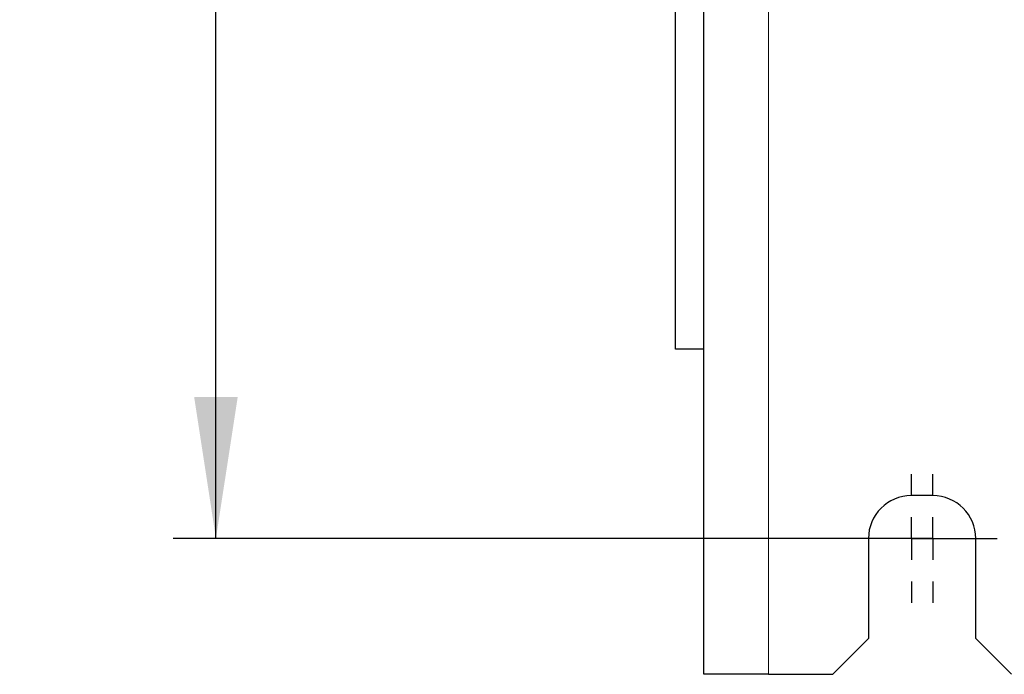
# Paper-space layout 'Blatt3' of a CAD drawing. Header units: millimetres. Extents: x 5 to 418, y 2 to 292.
# Tile 65 of 93: x 290 to 313, y 99 to 115. Entities that reach past the tile are written whole.
import ezdxf

# ---------------------------------------------------------------- set-up
doc = ezdxf.new("R2010")
doc.units = ezdxf.units.MM
doc.layers.add('SLD-0', color=7, linetype='Continuous')
doc.styles.add('SLDTEXTSTYLE0', font='TXT', dxfattribs={"width": 0.605})
doc.dimstyles.new('SLDDIMSTYLE2', dxfattribs={"dimtxt": 3.5, "dimasz": 3.302, "dimexe": 0, "dimexo": 0.0625, "dimgap": 0.875, "dimtad": 1, "dimlfac": 6, "dimrnd": 1e-09, "dimzin": 12, "dimdsep": 46, "dimtxsty": 'SLDTEXTSTYLE0', "dimsah": 1, "dimcen": 0.09, "dimadec": 0, "dimazin": 3, "dimtfac": 1, "dimtofl": 0, "dimtmove": 0, "dimatfit": 3, "dimfxl": 1, "dimfrac": 2, "dimtolj": 1, "dimtzin": 12, "dimarcsym": 0})

# ---------------------------------------------------------------- blocks, each defined once
blk = doc.blocks.new('_D_15')
at = {"layer": 'SLD-0', "color": 7}
for p, q in [((309.149, 256.606), (293.44, 256.606)), ((294.44, 102.44), (294.44, 256.606)), ((309.149, 102.44), (293.44, 102.44))]:
    blk.add_line(p, q, dxfattribs=at)
for points in [[(294.44, 256.606), (293.932, 253.304), (294.948, 253.304)], [(294.44, 102.44), (294.948, 105.742), (293.932, 105.742)]]:
    blk.add_solid(points, dxfattribs=at)
at = {"layer": 'SLD-0', "color": 7, "insert": (289.928, 175.513), "char_height": 3.5, "attachment_point": 1, "rotation": 90, "style": 'SLDTEXTSTYLE0'}
blk.add_mtext('925', dxfattribs=at)
blk = doc.blocks.new('SW_CENTERMARKSYMBOL_21')
at = {"layer": 'SLD-0', "color": 0}
for p, q in [((0, 1), (0, 1.5)), ((0, 0), (0, 0.5)), ((-1, 0), (-1.5, 0)), ((0, 0), (-0.5, 0)), ((0, 0), (0, -0.5)), ((0, 0), (0.5, 0)), ((1, 0), (1.5, 0)), ((0, -1), (0, -1.5))]:
    blk.add_line(p, q, dxfattribs=at)
blk = doc.blocks.new('SW_CENTERMARKSYMBOL_22')
at = {"layer": 'SLD-0', "color": 0}
for p, q in [((0, 1), (0, 1.5)), ((0, 0), (0, 0.5)), ((-1, 0), (-1.5, 0)), ((0, 0), (-0.5, 0)), ((0, 0), (0, -0.5)), ((0, 0), (0.5, 0)), ((1, 0), (1.5, 0)), ((0, -1), (0, -1.5))]:
    blk.add_line(p, q, dxfattribs=at)

psp = doc.layouts.new('Blatt3')

# ---------------------------------------------------------------- linework, layer by layer
at = {"color": 7, "linetype": 'Continuous', "lineweight": 25}
for p, q in [((305.8156, 99.273), (305.8156, 260.9397)), ((305.1489, 106.8563), (305.1489, 121.1897)), ((305.8156, 106.8563), (305.1489, 106.8563)), ((311.1489, 103.4397), (310.6489, 103.4397)), ((309.6489, 102.4397), (309.6489, 100.1063)), ((312.1489, 100.1063), (312.1489, 102.4397)), ((308.8156, 99.273), (309.6489, 100.1063)), ((312.1489, 100.1063), (312.9822, 99.273)), ((307.3156, 99.273), (305.8156, 99.273)), ((307.3156, 99.273), (308.8156, 99.273))]:
    psp.add_line(p, q, dxfattribs=at)
at = {"color": 7, "linetype": 'Continuous', "lineweight": 18}
psp.add_line((307.3156, 99.273), (307.3156, 260.9397), dxfattribs=at)
at = {"color": 7, "linetype": 'Continuous', "lineweight": 25}
for centre, start, end in [((310.6489, 102.4397), 90, 180), ((311.1489, 102.4397), 0, 90)]:
    psp.add_arc(centre, 1, start, end, dxfattribs=at)

# ---------------------------------------------------------------- block references
at = {"layer": 'SLD-0', "color": 7}
for name, p in [('SW_CENTERMARKSYMBOL_21', (310.6489, 102.4397)), ('SW_CENTERMARKSYMBOL_22', (311.1489, 102.4397))]:
    psp.add_blockref(name, p, dxfattribs=at)

# ---------------------------------------------------------------- dimensions: what is measured, and where the dimension line sits
dim = psp.add_linear_dim(base=(294.4399, 256.6063), p1=(309.1489, 102.4397), p2=(309.1489, 256.6063), angle=90, dimstyle='SLDDIMSTYLE2', dxfattribs=at)
dim.commit()
dim.dimension.update_dxf_attribs({"geometry": '_D_15', "text_midpoint": (294.4399, 179.523), "dimtype": 160})

doc.saveas('drawing.dxf')
